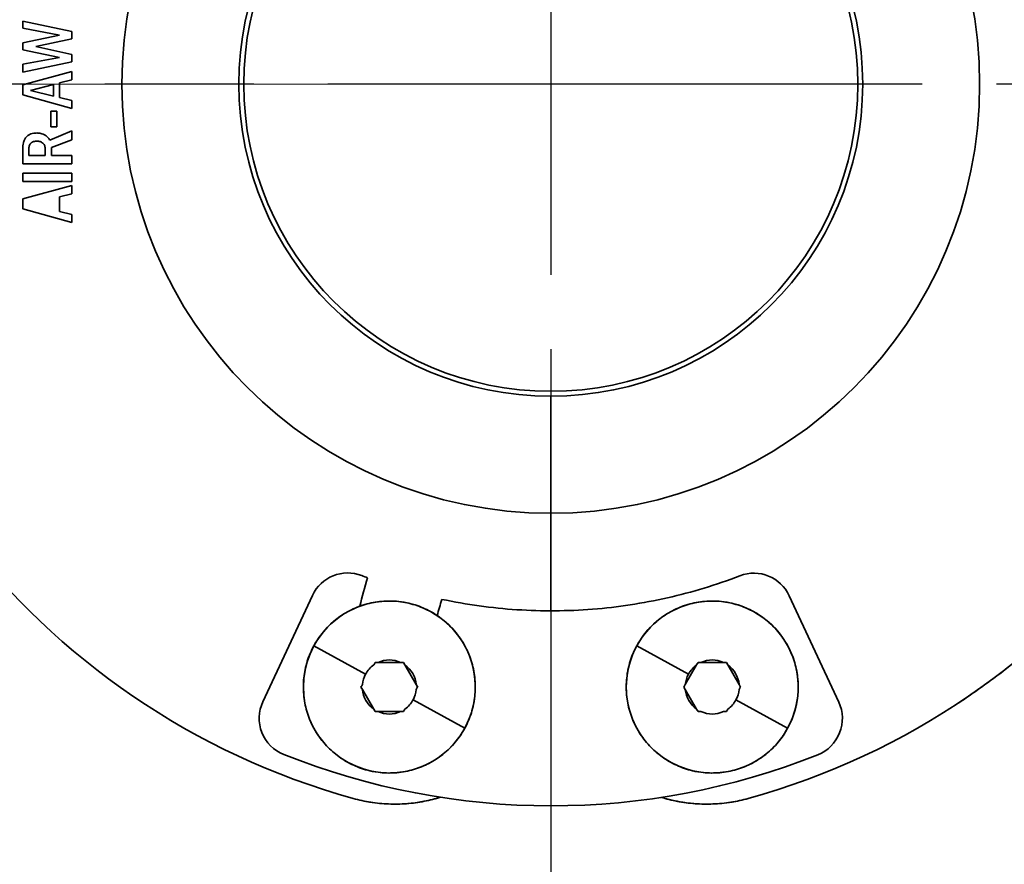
# Model space of a CAD drawing. Header units: millimetres. Extents: x 0 to 7128, y 0 to 5040.
# Tile 43 of 95: x 1143 to 1224, y 2800 to 2869. Entities that reach past the tile are written whole.
import ezdxf

# ---------------------------------------------------------------- set-up
doc = ezdxf.new("R2010")
doc.units = ezdxf.units.MM
doc.header["$LTSCALE"] = 12
doc.linetypes.add('CHAIN', pattern=[0.3543, 0.2362, -0.0295, 0.0591, -0.0295])
doc.linetypes.add('LONG_DASH_DOTTED', pattern=[0.3001, 0.2362, -0.0295, 0.0049, -0.0295])
doc.layers.add('Centro(ISO)', color=7, linetype='LONG_DASH_DOTTED', lineweight=25, true_color=0x0080ff)
doc.layers.add('Quote(ISO)', color=7, linetype='Continuous', lineweight=25, true_color=0x80ff00)
doc.layers.add('Spigoli visibili(ISO)', color=7, linetype='Continuous', lineweight=35)
doc.styles.add('Corrente-BSI', font='arial.ttf')
doc.dimstyles.new('DEFAULT-ISO', dxfattribs={"dimscale": 12, "dimtxt": 3.5, "dimasz": 2.5, "dimexe": 1, "dimexo": 1, "dimgap": 0.762, "dimtad": 1, "dimtoh": 1, "dimrnd": 1e-08, "dimtxsty": 'Corrente-BSI', "dimcen": 0.09, "dimdle": 10, "dimclrd": 7, "dimclre": 7, "dimclrt": 7, "dimazin": 2, "dimtfac": 0.571429, "dimtmove": 0, "dimatfit": 3, "dimfxl": 1, "dimtolj": 1, "dimlwd": 5, "dimlwe": 5, "dimarcsym": 0})

# ---------------------------------------------------------------- blocks, each defined once
blk = doc.blocks.new('*D24')
at = {"layer": 'Defpoints', "color": 0, "linetype": 'Continuous', "transparency": 16777216}
for p in [(692.145, 2863.908), (1186.678, 2863.908), (912.145, 2580.408)]:
    blk.add_point(p, dxfattribs=at)
at = {"layer": 'Quote(ISO)', "color": 7, "linetype": 'Continuous', "lineweight": 5, "transparency": 16777216}
for p, q in [((1174.678, 2863.908), (680.145, 2863.908)), ((692.145, 2610.408), (692.145, 2833.908)), ((900.145, 2580.408), (680.145, 2580.408))]:
    blk.add_line(p, q, dxfattribs=at)
at = {"layer": 'Quote(ISO)', "color": 7, "linetype": 'Continuous', "transparency": 16777216}
for points in [[(687.145, 2833.908), (697.145, 2833.908), (692.145, 2863.908)], [(687.145, 2610.408), (697.145, 2610.408), (692.145, 2580.408)]]:
    blk.add_solid(points, dxfattribs=at)
at = {"layer": 'Quote(ISO)', "color": 7, "linetype": 'Continuous', "lineweight": 9, "transparency": 16777216, "insert": (640.113, 2675.488), "char_height": 42, "attachment_point": 1, "rotation": 90, "style": 'Corrente-BSI'}
blk.add_mtext('\\A1;284', dxfattribs=at)

msp = doc.modelspace()

# ---------------------------------------------------------------- linework, layer by layer
at = {"layer": 'Centro(ISO)', "linetype": 'CHAIN', "ltscale": 17.075924}
for p, q in [((1186.6778, 3114.5782), (1186.6778, 2607.965)), ((1434.7281, 2863.9078), (930.4738, 2863.9078))]:
    msp.add_line(p, q, dxfattribs=at)
at = {"layer": 'Spigoli visibili(ISO)'}
for p, q in [((1143.6762, 2868.4816), (1143.6762, 2869.0467)), ((1143.6762, 2869.0467), (1147.6762, 2868.1977)), ((1146.6762, 2867.9078), (1143.6762, 2868.4816)), ((1147.6762, 2868.1977), (1147.6762, 2867.597)), ((1143.6762, 2867.2863), (1146.6762, 2867.9078)), ((1147.6762, 2867.597), (1144.7318, 2866.9633)), ((1143.6762, 2866.7081), (1143.6762, 2867.2863)), ((1146.6762, 2866.0745), (1143.6762, 2866.7081)), ((1143.6762, 2866.7081), (1146.6762, 2866.0745)), ((1144.7318, 2866.9633), (1147.6762, 2866.3349)), ((1143.6762, 2865.5406), (1146.6762, 2866.0745)), ((1147.6762, 2866.3349), (1147.6762, 2865.7281)), ((1147.6762, 2865.7281), (1143.6762, 2864.88)), ((1143.6762, 2864.88), (1143.6762, 2865.5406)), ((1143.6762, 2863.8566), (1147.6762, 2864.9356)), ((1147.6762, 2864.9356), (1143.6762, 2863.8566)), ((1147.6762, 2864.9356), (1147.6762, 2864.2646)), ((1147.6762, 2864.2646), (1146.6762, 2864.0094)), ((1143.6762, 2863.051), (1143.6762, 2863.8566)), ((1144.3212, 2863.4078), (1146.1762, 2863.8809)), ((1146.1762, 2863.8809), (1144.3212, 2863.4078)), ((1144.3212, 2863.4078), (1146.1762, 2862.9434)), ((1146.1762, 2862.9434), (1146.1762, 2863.8809)), ((1146.6762, 2864.0094), (1146.6762, 2862.8184)), ((1147.6762, 2861.9356), (1143.6762, 2863.051)), ((1143.6762, 2863.051), (1147.6762, 2861.9356)), ((1146.6762, 2862.8184), (1147.6762, 2862.5675)), ((1147.6762, 2862.5675), (1147.6762, 2861.9356)), ((1145.954, 2861.7133), (1146.454, 2861.7133)), ((1145.954, 2860.4356), (1145.954, 2861.7133)), ((1146.454, 2861.7133), (1146.454, 2860.4356)), ((1146.454, 2860.4356), (1145.954, 2860.4356)), ((1145.8716, 2859.3436), (1147.6762, 2860.1022)), ((1147.6762, 2859.3791), (1146.0096, 2858.7576)), ((1147.6762, 2860.1022), (1147.6762, 2859.3791)), ((1143.6762, 2857.4356), (1143.6762, 2858.65)), ((1144.1762, 2858.6153), (1144.1762, 2858.1022)), ((1145.5096, 2858.1022), (1145.5096, 2858.6092)), ((1146.0096, 2858.7576), (1146.0096, 2858.1022)), ((1144.1762, 2858.1022), (1145.5096, 2858.1022)), ((1146.0096, 2858.1022), (1147.6762, 2858.1022)), ((1147.6762, 2858.1022), (1147.6762, 2857.4356)), ((1147.6762, 2857.4356), (1143.6762, 2857.4356)), ((1143.6762, 2856.6578), (1147.6762, 2856.6578)), ((1143.6762, 2855.9911), (1143.6762, 2856.6578)), ((1147.6762, 2856.6578), (1147.6762, 2855.9911)), ((1147.6762, 2855.9911), (1143.6762, 2855.9911)), ((1143.6762, 2854.5788), (1147.6762, 2855.6578)), ((1147.6762, 2855.6578), (1147.6762, 2854.9868)), ((1143.6762, 2853.7732), (1143.6762, 2854.5788)), ((1147.6762, 2854.9868), (1146.6762, 2854.7316)), ((1146.6762, 2854.7316), (1146.6762, 2853.5406)), ((1147.6762, 2852.6578), (1143.6762, 2853.7732)), ((1146.6762, 2853.5406), (1147.6762, 2853.2897)), ((1147.6762, 2853.2897), (1147.6762, 2852.6578)), ((1186.6778, 2828.9828), (1186.6778, 2838.5078)), ((1186.6778, 2838.5078), (1186.6778, 2828.9828)), ((1186.6778, 2828.9828), (1186.6778, 2838.5078)), ((1186.6778, 2821.0405), (1186.6778, 2828.9828)), ((1163.232, 2813.6422), (1167.27, 2822.2897)), ((1206.1005, 2822.2693), (1210.1293, 2813.6175)), ((1171.5991, 2815.8935), (1167.3867, 2818.1947)), ((1167.3867, 2818.1947), (1171.5991, 2815.8935)), ((1197.8951, 2815.8935), (1193.6828, 2818.1947)), ((1193.6828, 2818.1947), (1197.8951, 2815.8935)), ((1172.3751, 2816.8388), (1172.6133, 2816.8388)), ((1174.4463, 2816.8388), (1172.6133, 2816.8388)), ((1174.4463, 2816.8388), (1174.6845, 2816.8388)), ((1174.6845, 2816.8388), (1174.8036, 2816.6325)), ((1198.552, 2816.6325), (1198.6711, 2816.8388)), ((1198.6711, 2816.8388), (1198.9093, 2816.8388)), ((1200.7423, 2816.8388), (1198.9093, 2816.8388)), ((1200.7423, 2816.8388), (1200.9805, 2816.8388)), ((1200.9805, 2816.8388), (1201.0996, 2816.6325)), ((1175.7201, 2815.045), (1174.8036, 2816.6325)), ((1198.552, 2816.6325), (1197.6355, 2815.045)), ((1202.0161, 2815.045), (1201.0996, 2816.6325)), ((1171.3395, 2814.6325), (1171.2204, 2814.8388)), ((1171.3395, 2814.6325), (1172.256, 2813.045)), ((1175.7201, 2815.045), (1175.8392, 2814.8388)), ((1197.5164, 2814.8388), (1197.6355, 2815.045)), ((1197.6355, 2814.6325), (1197.5164, 2814.8388)), ((1197.6355, 2814.6325), (1198.552, 2813.045)), ((1202.0161, 2815.045), (1202.1352, 2814.8388)), ((1179.6729, 2811.4828), (1175.4605, 2813.784)), ((1175.4605, 2813.784), (1179.6729, 2811.4828)), ((1205.9689, 2811.4828), (1201.7565, 2813.784)), ((1201.7565, 2813.784), (1205.9689, 2811.4828)), ((1172.3751, 2812.8388), (1172.256, 2813.045)), ((1172.6133, 2812.8388), (1172.3751, 2812.8388)), ((1172.6133, 2812.8388), (1174.4463, 2812.8388)), ((1174.6845, 2812.8388), (1174.4463, 2812.8388)), ((1198.6711, 2812.8388), (1198.552, 2813.045))]:
    msp.add_line(p, q, dxfattribs=at)
for radius in [34.925, 25]:
    msp.add_circle((1186.6778, 2863.9078), radius, dxfattribs=at)
for centre, radius, start, end in [((1186.6778, 2863.9078), 60.325, 105.46601, 254.53399), ((1186.6778, 2863.9078), 60.325, 285.46601, 74.53399), ((1186.6778, 2863.9078), 60.325, 285.46601, 74.53399), ((1186.6778, 2863.9078), 34.925, 0, 180), ((1186.6778, 2863.9078), 34.925, 270, 90), ((1186.6778, 2863.9078), 25.4, 90, 270), ((1186.6778, 2863.9078), 25.4, 270, 90), ((1186.6778, 2863.9078), 60.325, 180, 254.53399), ((1186.6778, 2863.9078), 34.925, 180, 0), ((1170.1468, 2820.9464), 3.175, 68.923381, 154.969884), ((1203.2223, 2820.929), 3.175, 24.969884, 111.016387), ((1186.7068, 2863.9148), 42.8741, 248.923374, 249.599248), ((1173.5298, 2814.8388), 7, 331.35211, 151.35211), ((1199.8258, 2814.8388), 23.139, 162.041788, 165.449079), ((1199.8258, 2814.8388), 7, 331.35211, 151.35211), ((1173.5298, 2814.8388), 7, 151.35211, 331.35211), ((1199.8258, 2814.8388), 7, 151.35211, 331.35211), ((1173.5298, 2814.8388), 2.2, 65.380023, 114.619977), ((1199.8258, 2814.8388), 2.2, 65.380023, 114.619977), ((1173.5298, 2814.8388), 2.2, 125.380026, 151.35211), ((1173.5298, 2814.8388), 2.2, 5.380025, 54.619977), ((1199.8258, 2814.8388), 2.2, 125.380026, 151.35211), ((1199.8258, 2814.8388), 2.2, 5.380025, 54.619977), ((1173.5298, 2814.8388), 2.2, 151.35211, 174.619977), ((1199.8258, 2814.8388), 2.2, 151.35211, 174.619977), ((1173.5298, 2814.8388), 2.2, 185.380023, 234.619977), ((1173.5298, 2814.8388), 2.2, 331.35211, 354.619977), ((1199.8258, 2814.8388), 2.2, 185.380023, 234.619977), ((1199.8258, 2814.8388), 2.2, 331.35211, 354.619977), ((1166.1089, 2812.2988), 3.175, 154.969883, 248.244975), ((1173.5298, 2814.8388), 2.2, 305.380025, 331.35211), ((1199.8258, 2814.8388), 2.2, 305.380025, 331.35211), ((1207.2511, 2812.2772), 3.175, 291.694792, 24.969884), ((1173.5298, 2814.8388), 2.2, 245.380023, 294.619977), ((1199.8258, 2814.8388), 2.2, 245.380023, 294.619977), ((1186.7071, 2863.9156), 58.75, 248.244975, 291.694792), ((1173.9778, 2818.0073), 12.7, 254.53399, 286.993042), ((1173.9778, 2818.0073), 12.7, 254.53399, 286.993042), ((1199.3778, 2818.0073), 12.7, 253.100145, 285.46601), ((1199.3778, 2818.0073), 12.7, 253.100145, 285.46601)]:
    msp.add_arc(centre, radius, start, end, dxfattribs=at)
for centre, major_axis, ratio, start_param, end_param in [((1171.7175, 2815.6993), (2.8721, 4.9747), 0.0000433, 1.3397208, 1.3821189), ((1173.6903, 2816.8431), (5.7426, 0.0009), 0.0007378, 4.4813071, 4.5237178), ((1173.3691, 2816.841), (5.7434, -0.0005), 0.0003835, 4.901063, 4.943468), ((1175.3441, 2815.7007), (2.8721, -4.9737), 0.0003656, 4.4813101, 4.5237148), ((1198.0136, 2815.6993), (2.8721, 4.9747), 0.0000433, 1.3397208, 1.3821189), ((1199.9864, 2816.8431), (5.7426, 0.0009), 0.0007378, 4.4813071, 4.5237178), ((1199.6651, 2816.841), (5.7434, -0.0005), 0.0003835, 4.901063, 4.943468), ((1201.6401, 2815.7007), (2.8721, -4.9737), 0.0003656, 4.4813101, 4.5237148), ((1171.8785, 2815.9779), (2.8722, 4.9747), 0.0000646, 1.759474, 1.8018717), ((1171.8742, 2813.6975), (-2.8705, 4.9737), 0.0007545, 4.90106, 4.943471), ((1175.1854, 2815.98), (2.8705, -4.9737), 0.0007541, 4.90106, 4.943471), ((1175.1811, 2813.6996), (-2.8722, -4.9747), 0.0000642, 1.759474, 1.8018717), ((1198.1746, 2815.9779), (2.8722, 4.9747), 0.0000646, 1.759474, 1.8018717), ((1198.1702, 2813.6975), (-2.8705, 4.9737), 0.0007545, 4.90106, 4.943471), ((1201.4815, 2815.98), (2.8705, -4.9737), 0.0007541, 4.90106, 4.943471), ((1201.4771, 2813.6996), (-2.8722, -4.9747), 0.0000642, 1.759474, 1.8018717), ((1171.7156, 2813.9769), (-2.8721, 4.9737), 0.0003652, 4.4813101, 4.5237148), ((1173.6905, 2812.8365), (-5.7434, 0.0005), 0.0003835, 4.901063, 4.943468), ((1173.3693, 2812.8344), (-5.7426, -0.0009), 0.0007381, 4.481307, 4.5237178), ((1175.3421, 2813.9782), (-2.8721, -4.9747), 0.0000433, 1.3397208, 1.3821189), ((1198.0116, 2813.9769), (-2.8721, 4.9737), 0.0003652, 4.4813101, 4.5237148), ((1199.9865, 2812.8365), (-5.7434, 0.0005), 0.0003835, 4.901063, 4.943468), ((1199.6653, 2812.8344), (-5.7426, -0.0009), 0.0007381, 4.481307, 4.5237178), ((1201.6381, 2813.9782), (-2.8721, -4.9747), 0.0000433, 1.3397208, 1.3821189)]:
    msp.add_ellipse(centre, major_axis=major_axis, ratio=ratio, start_param=start_param, end_param=end_param, dxfattribs=at)
for points, knots in [([(1143.6762, 2858.65), (1143.677, 2858.7048), (1143.6779, 2858.7459), (1143.6789, 2858.7733), (1143.6805, 2858.8157), (1143.6833, 2858.8567), (1143.6873, 2858.8964), (1143.6956, 2858.9797), (1143.7091, 2859.0607), (1143.7278, 2859.1396), (1143.7463, 2859.2182), (1143.7729, 2859.2959), (1143.8075, 2859.3728), (1143.8278, 2859.4181), (1143.8502, 2859.4595), (1143.8744, 2859.4967), (1143.8935, 2859.5261), (1143.9145, 2859.5544), (1143.9373, 2859.5818), (1143.98, 2859.633), (1144.0273, 2859.6785), (1144.0793, 2859.7185), (1144.1174, 2859.7478), (1144.1589, 2859.7745), (1144.2036, 2859.7986), (1144.2489, 2859.8229), (1144.2939, 2859.8432), (1144.3386, 2859.8593), (1144.4099, 2859.8851), (1144.4896, 2859.9047), (1144.5779, 2859.918), (1144.6186, 2859.9242), (1144.6595, 2859.9285), (1144.7005, 2859.9311), (1144.7279, 2859.9328), (1144.769, 2859.9343), (1144.8238, 2859.9356)], [0.00000002, 0.00000002, 0.00000002, 0.00000002, 0.0625, 0.0625, 0.0625, 0.125, 0.125, 0.125, 0.25, 0.25, 0.25, 0.375, 0.375, 0.375, 0.44642857, 0.44642857, 0.44642857, 0.5, 0.5, 0.5, 0.6, 0.6, 0.6, 0.675, 0.675, 0.675, 0.75, 0.75, 0.75, 0.875, 0.875, 0.875, 0.9375, 0.9375, 0.9375, 1, 1, 1, 1]), ([(1144.8238, 2859.9356), (1144.8945, 2859.9335), (1144.9475, 2859.9309), (1144.9827, 2859.9278), (1145.0352, 2859.9232), (1145.0876, 2859.9154), (1145.1399, 2859.9042), (1145.2132, 2859.8886), (1145.2808, 2859.868), (1145.3426, 2859.8423), (1145.3749, 2859.8289), (1145.4068, 2859.8137), (1145.4383, 2859.7967), (1145.4874, 2859.7703), (1145.532, 2859.7416), (1145.5721, 2859.7107), (1145.6114, 2859.6804), (1145.6505, 2859.6446), (1145.6892, 2859.6032), (1145.7274, 2859.5624), (1145.7608, 2859.5212), (1145.7893, 2859.4796), (1145.8092, 2859.4505), (1145.8367, 2859.4052), (1145.8716, 2859.3436)], [0, 0, 0, 0, 0.125, 0.125, 0.125, 0.25, 0.25, 0.25, 0.4166667, 0.4166667, 0.4166667, 0.5, 0.5, 0.5, 0.625, 0.625, 0.625, 0.75, 0.75, 0.75, 0.875, 0.875, 0.875, 1, 1, 1, 1]), ([(1144.8177, 2859.2689), (1144.7885, 2859.2684), (1144.7667, 2859.2678), (1144.7521, 2859.267), (1144.7315, 2859.2659), (1144.7097, 2859.2639), (1144.6867, 2859.261), (1144.6623, 2859.258), (1144.6406, 2859.2546), (1144.6218, 2859.251), (1144.6003, 2859.2468), (1144.5791, 2859.2415), (1144.5581, 2859.2349), (1144.514, 2859.2212), (1144.4738, 2859.2039), (1144.4377, 2859.1831), (1144.4178, 2859.1717), (1144.3996, 2859.1596), (1144.383, 2859.1467), (1144.3665, 2859.134), (1144.3502, 2859.1194), (1144.3341, 2859.1029), (1144.3178, 2859.0863), (1144.3036, 2859.0696), (1144.2917, 2859.0528), (1144.28, 2859.0365), (1144.2685, 2859.0179), (1144.2571, 2858.997), (1144.2373, 2858.9603), (1144.221, 2858.9197), (1144.2084, 2858.8752), (1144.198, 2858.8389), (1144.1899, 2858.7959), (1144.1838, 2858.7463), (1144.181, 2858.7235), (1144.1791, 2858.7017), (1144.1781, 2858.6809), (1144.1773, 2858.6663), (1144.1767, 2858.6445), (1144.1762, 2858.6153)], [0, 0, 0, 0, 0.0625, 0.0625, 0.0625, 0.125, 0.125, 0.125, 0.1875, 0.1875, 0.1875, 0.25, 0.25, 0.25, 0.375, 0.375, 0.375, 0.4375, 0.4375, 0.4375, 0.5, 0.5, 0.5, 0.5625, 0.5625, 0.5625, 0.625, 0.625, 0.625, 0.75, 0.75, 0.75, 0.875, 0.875, 0.875, 0.9375, 0.9375, 0.9375, 1, 1, 1, 1]), ([(1145.5096, 2858.6092), (1145.5093, 2858.6394), (1145.5087, 2858.6621), (1145.5079, 2858.6772), (1145.5067, 2858.6986), (1145.5045, 2858.7212), (1145.501, 2858.7449), (1145.4937, 2858.7957), (1145.4838, 2858.8399), (1145.4713, 2858.8776), (1145.4407, 2858.9702), (1145.3919, 2859.0454), (1145.3248, 2859.1032), (1145.2915, 2859.1319), (1145.254, 2859.1574), (1145.2124, 2859.1797), (1145.1724, 2859.2011), (1145.1306, 2859.2186), (1145.0868, 2859.232), (1145.0442, 2859.245), (1144.9998, 2859.2543), (1144.9536, 2859.2599), (1144.9335, 2859.2622), (1144.9109, 2859.2642), (1144.8858, 2859.2657), (1144.8707, 2859.2666), (1144.848, 2859.2677), (1144.8177, 2859.2689)], [0, 0, 0, 0, 0.0625, 0.0625, 0.0625, 0.125, 0.125, 0.125, 0.25, 0.25, 0.25, 0.5, 0.5, 0.5, 0.625, 0.625, 0.625, 0.75, 0.75, 0.75, 0.875, 0.875, 0.875, 0.9375, 0.9375, 0.9375, 1, 1, 1, 1]), ([(1219.9525, 2813.5898), (1220.1349, 2813.7104), (1220.3167, 2813.832), (1220.4978, 2813.9547), (1221.8523, 2814.8718), (1223.1674, 2815.8423), (1224.443, 2816.8664), (1225.7186, 2817.8904), (1226.9505, 2818.9646), (1228.1387, 2820.0889), (1229.3269, 2821.2132), (1230.4675, 2822.3838), (1231.5605, 2823.6009), (1232.6535, 2824.8179), (1233.6953, 2826.0774), (1234.6858, 2827.3791), (1235.6763, 2828.6809), (1236.6123, 2830.0208), (1237.4938, 2831.3987), (1238.3753, 2832.7766), (1239.1994, 2834.1881), (1239.9661, 2835.6331), (1240.7328, 2837.078), (1241.4396, 2838.5518), (1242.0864, 2840.0543), (1242.7332, 2841.5568), (1243.318, 2843.083), (1243.8406, 2844.6331), (1244.3633, 2846.1832), (1244.8222, 2847.7519), (1245.2172, 2849.3392), (1245.6123, 2850.9266), (1245.9422, 2852.5274), (1246.207, 2854.1416), (1246.3692, 2855.1302), (1246.5067, 2856.1219), (1246.6194, 2857.1166)], [26.8170523, 26.8170523, 26.8170523, 26.8170523, 27.7447228, 27.7447228, 27.7447228, 34.6809035, 34.6809035, 34.6809035, 41.6170842, 41.6170842, 41.6170842, 48.5532649, 48.5532649, 48.5532649, 55.4894456, 55.4894456, 55.4894456, 62.4256264, 62.4256264, 62.4256264, 69.3618071, 69.3618071, 69.3618071, 76.2979878, 76.2979878, 76.2979878, 83.2341685, 83.2341685, 83.2341685, 90.1703492, 90.1703492, 90.1703492, 97.1065299, 97.1065299, 97.1065299, 101.3547302, 101.3547302, 101.3547302, 101.3547302]), ([(1177.8141, 2821.973), (1179.8299, 2821.5457), (1181.8659, 2821.265), (1183.9221, 2821.1312), (1185.9783, 2820.9974), (1188.0335, 2821.0117), (1190.0877, 2821.1741), (1192.1419, 2821.3366), (1194.1738, 2821.6455), (1196.1834, 2822.101), (1198.1932, 2822.5564), (1200.1599, 2823.1537), (1202.0836, 2823.8928)], [0, 0, 0, 0, 8.7270942, 8.7270942, 8.7270942, 17.4541883, 17.4541883, 17.4541883, 26.1812825, 26.1812825, 26.1812825, 34.9083767, 34.9083767, 34.9083767, 34.9083767]), ([(1167.3867, 2818.1947), (1167.6071, 2818.5981), (1167.8647, 2818.9761), (1168.1595, 2819.3287), (1168.4543, 2819.6813), (1168.7807, 2820.0018), (1169.1386, 2820.2901), (1169.4966, 2820.5784), (1169.8792, 2820.8291), (1170.2865, 2821.0421), (1170.6938, 2821.255), (1171.118, 2821.4262), (1171.559, 2821.5556), (1172.0001, 2821.685), (1172.4495, 2821.7701), (1172.9073, 2821.811), (1173.3651, 2821.8519), (1173.8225, 2821.8477), (1174.2795, 2821.7985), (1174.7365, 2821.7493), (1175.1842, 2821.6559), (1175.6228, 2821.5185), (1176.0614, 2821.3811), (1176.4824, 2821.2022), (1176.8858, 2820.9818), (1177.2892, 2820.7615), (1177.6671, 2820.5039), (1178.0198, 2820.2091), (1178.3724, 2819.9143), (1178.6929, 2819.5879), (1178.9812, 2819.2299), (1179.2695, 2818.872), (1179.5202, 2818.4894), (1179.7331, 2818.0821), (1179.9461, 2817.6747), (1180.1173, 2817.2506), (1180.2467, 2816.8095), (1180.3761, 2816.3685), (1180.4612, 2815.9191), (1180.5021, 2815.4613), (1180.543, 2815.0035), (1180.5388, 2814.5461), (1180.4896, 2814.0891), (1180.4403, 2813.6321), (1180.347, 2813.1843), (1180.2096, 2812.7457), (1180.0721, 2812.3071), (1179.8932, 2811.8861), (1179.6729, 2811.4828)], [0, 0, 0, 0, 1.9437459, 1.9437459, 1.9437459, 3.8874917, 3.8874917, 3.8874917, 5.8312376, 5.8312376, 5.8312376, 7.7749835, 7.7749835, 7.7749835, 9.7187293, 9.7187293, 9.7187293, 11.6624752, 11.6624752, 11.6624752, 13.6062211, 13.6062211, 13.6062211, 15.549967, 15.549967, 15.549967, 17.4937128, 17.4937128, 17.4937128, 19.4374587, 19.4374587, 19.4374587, 21.3812046, 21.3812046, 21.3812046, 23.3249504, 23.3249504, 23.3249504, 25.2686963, 25.2686963, 25.2686963, 27.2124422, 27.2124422, 27.2124422, 29.156188, 29.156188, 29.156188, 31.0999339, 31.0999339, 31.0999339, 31.0999339]), ([(1193.6828, 2818.1947), (1193.9031, 2818.5981), (1194.1607, 2818.9761), (1194.4555, 2819.3287), (1194.7503, 2819.6813), (1195.0767, 2820.0018), (1195.4346, 2820.2901), (1195.7926, 2820.5784), (1196.1752, 2820.8291), (1196.5825, 2821.0421), (1196.9898, 2821.255), (1197.414, 2821.4262), (1197.855, 2821.5556), (1198.2961, 2821.685), (1198.7455, 2821.7701), (1199.2033, 2821.811), (1199.6611, 2821.8519), (1200.1185, 2821.8477), (1200.5755, 2821.7985), (1201.0325, 2821.7493), (1201.4803, 2821.6559), (1201.9189, 2821.5185), (1202.3575, 2821.3811), (1202.7784, 2821.2022), (1203.1818, 2820.9818), (1203.5852, 2820.7615), (1203.9632, 2820.5039), (1204.3158, 2820.2091), (1204.6684, 2819.9143), (1204.9889, 2819.5879), (1205.2772, 2819.2299), (1205.5655, 2818.872), (1205.8162, 2818.4894), (1206.0291, 2818.0821), (1206.2421, 2817.6747), (1206.4133, 2817.2506), (1206.5427, 2816.8095), (1206.6721, 2816.3685), (1206.7572, 2815.9191), (1206.7981, 2815.4613), (1206.839, 2815.0035), (1206.8348, 2814.5461), (1206.7856, 2814.0891), (1206.7363, 2813.6321), (1206.643, 2813.1843), (1206.5056, 2812.7457), (1206.3682, 2812.3071), (1206.1893, 2811.8861), (1205.9689, 2811.4828)], [0, 0, 0, 0, 1.9437459, 1.9437459, 1.9437459, 3.8874917, 3.8874917, 3.8874917, 5.8312376, 5.8312376, 5.8312376, 7.7749835, 7.7749835, 7.7749835, 9.7187293, 9.7187293, 9.7187293, 11.6624752, 11.6624752, 11.6624752, 13.6062211, 13.6062211, 13.6062211, 15.549967, 15.549967, 15.549967, 17.4937128, 17.4937128, 17.4937128, 19.4374587, 19.4374587, 19.4374587, 21.3812046, 21.3812046, 21.3812046, 23.3249504, 23.3249504, 23.3249504, 25.2686963, 25.2686963, 25.2686963, 27.2124422, 27.2124422, 27.2124422, 29.156188, 29.156188, 29.156188, 31.0999339, 31.0999339, 31.0999339, 31.0999339]), ([(1179.6729, 2811.4828), (1179.4525, 2811.0794), (1179.195, 2810.7014), (1178.9001, 2810.3488), (1178.6053, 2809.9962), (1178.279, 2809.6757), (1177.921, 2809.3874), (1177.5631, 2809.0991), (1177.1804, 2808.8484), (1176.7731, 2808.6355), (1176.3658, 2808.4225), (1175.9416, 2808.2513), (1175.5006, 2808.1219), (1175.0596, 2807.9925), (1174.6102, 2807.9074), (1174.1523, 2807.8665), (1173.6945, 2807.8256), (1173.2371, 2807.8298), (1172.7802, 2807.879), (1172.3232, 2807.9282), (1171.8754, 2808.0216), (1171.4368, 2808.159), (1170.9982, 2808.2964), (1170.5772, 2808.4753), (1170.1738, 2808.6957), (1169.7705, 2808.916), (1169.3925, 2809.1736), (1169.0399, 2809.4684), (1168.6873, 2809.7632), (1168.3668, 2810.0896), (1168.0784, 2810.4476), (1167.7901, 2810.8055), (1167.5395, 2811.1881), (1167.3265, 2811.5955), (1167.1136, 2812.0028), (1166.9424, 2812.4269), (1166.813, 2812.868), (1166.6836, 2813.309), (1166.5984, 2813.7584), (1166.5576, 2814.2162), (1166.5167, 2814.674), (1166.5208, 2815.1314), (1166.5701, 2815.5884), (1166.6193, 2816.0454), (1166.7126, 2816.4932), (1166.8501, 2816.9318), (1166.9875, 2817.3704), (1167.1664, 2817.7914), (1167.3867, 2818.1947)], [0, 0, 0, 0, 1.9437459, 1.9437459, 1.9437459, 3.8874917, 3.8874917, 3.8874917, 5.8312376, 5.8312376, 5.8312376, 7.7749835, 7.7749835, 7.7749835, 9.7187294, 9.7187294, 9.7187294, 11.6624752, 11.6624752, 11.6624752, 13.6062211, 13.6062211, 13.6062211, 15.549967, 15.549967, 15.549967, 17.4937128, 17.4937128, 17.4937128, 19.4374587, 19.4374587, 19.4374587, 21.3812046, 21.3812046, 21.3812046, 23.3249504, 23.3249504, 23.3249504, 25.2686963, 25.2686963, 25.2686963, 27.2124422, 27.2124422, 27.2124422, 29.1561881, 29.1561881, 29.1561881, 31.0999339, 31.0999339, 31.0999339, 31.0999339]), ([(1205.9689, 2811.4828), (1205.7486, 2811.0794), (1205.491, 2810.7014), (1205.1962, 2810.3488), (1204.9013, 2809.9962), (1204.575, 2809.6757), (1204.217, 2809.3874), (1203.8591, 2809.0991), (1203.4765, 2808.8484), (1203.0691, 2808.6355), (1202.6618, 2808.4225), (1202.2376, 2808.2513), (1201.7966, 2808.1219), (1201.3556, 2807.9925), (1200.9062, 2807.9074), (1200.4484, 2807.8665), (1199.9905, 2807.8256), (1199.5332, 2807.8298), (1199.0762, 2807.879), (1198.6192, 2807.9282), (1198.1714, 2808.0216), (1197.7328, 2808.159), (1197.2942, 2808.2964), (1196.8732, 2808.4753), (1196.4699, 2808.6957), (1196.0665, 2808.916), (1195.6885, 2809.1736), (1195.3359, 2809.4684), (1194.9833, 2809.7632), (1194.6628, 2810.0896), (1194.3745, 2810.4476), (1194.0861, 2810.8055), (1193.8355, 2811.1881), (1193.6225, 2811.5955), (1193.4096, 2812.0028), (1193.2384, 2812.4269), (1193.109, 2812.868), (1192.9796, 2813.309), (1192.8944, 2813.7584), (1192.8536, 2814.2162), (1192.8127, 2814.674), (1192.8169, 2815.1314), (1192.8661, 2815.5884), (1192.9153, 2816.0454), (1193.0086, 2816.4932), (1193.1461, 2816.9318), (1193.2835, 2817.3704), (1193.4624, 2817.7914), (1193.6828, 2818.1947)], [0, 0, 0, 0, 1.9437459, 1.9437459, 1.9437459, 3.8874917, 3.8874917, 3.8874917, 5.8312376, 5.8312376, 5.8312376, 7.7749835, 7.7749835, 7.7749835, 9.7187294, 9.7187294, 9.7187294, 11.6624752, 11.6624752, 11.6624752, 13.6062211, 13.6062211, 13.6062211, 15.549967, 15.549967, 15.549967, 17.4937128, 17.4937128, 17.4937128, 19.4374587, 19.4374587, 19.4374587, 21.3812046, 21.3812046, 21.3812046, 23.3249504, 23.3249504, 23.3249504, 25.2686963, 25.2686963, 25.2686963, 27.2124422, 27.2124422, 27.2124422, 29.1561881, 29.1561881, 29.1561881, 31.0999339, 31.0999339, 31.0999339, 31.0999339]), ([(1170.5912, 2805.7672), (1171.0611, 2805.6372), (1171.5369, 2805.5346), (1172.0186, 2805.4594), (1172.5003, 2805.3842), (1172.9848, 2805.3368), (1173.472, 2805.3174), (1173.9591, 2805.298), (1174.4458, 2805.3066), (1174.932, 2805.3432), (1175.4182, 2805.3799), (1175.9007, 2805.4443), (1176.3794, 2805.5365), (1176.822, 2805.6217), (1177.2586, 2805.7302), (1177.6895, 2805.8618)], [0, 0, 0, 0, 2.0662592, 2.0662592, 2.0662592, 4.1325185, 4.1325185, 4.1325185, 6.1987777, 6.1987777, 6.1987777, 8.2650369, 8.2650369, 8.2650369, 10.1750142, 10.1750142, 10.1750142, 10.1750142]), ([(1195.6859, 2805.8558), (1196.1103, 2805.7269), (1196.5404, 2805.6204), (1196.9762, 2805.5365), (1197.455, 2805.4443), (1197.9374, 2805.3799), (1198.4236, 2805.3432), (1198.9098, 2805.3066), (1199.3965, 2805.298), (1199.8837, 2805.3174), (1200.3709, 2805.3369), (1200.8553, 2805.3842), (1201.337, 2805.4594), (1201.8188, 2805.5346), (1202.2946, 2805.6372), (1202.7645, 2805.7672)], [22.9143528, 22.9143528, 22.9143528, 22.9143528, 24.7951109, 24.7951109, 24.7951109, 26.8613701, 26.8613701, 26.8613701, 28.9276293, 28.9276293, 28.9276293, 30.9938886, 30.9938886, 30.9938886, 33.0601478, 33.0601478, 33.0601478, 33.0601478])]:
    msp.add_open_spline(points, degree=3, knots=knots, dxfattribs=at)
msp.add_open_spline([(1171.7616, 2823.7299), (1171.5194, 2822.9656), (1171.3091, 2822.1939), (1171.1306, 2821.4147)], degree=3, dxfattribs=at)

# ---------------------------------------------------------------- dimensions: what is measured, and where the dimension line sits
at = {"layer": 'Quote(ISO)', "color": 7, "linetype": 'Continuous', "lineweight": 9}
dim = msp.add_linear_dim(base=(692.1446772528, 2863.9077886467), p1=(912.1446772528, 2580.4077886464), p2=(1186.6778230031, 2863.9077886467), angle=90, dimstyle='DEFAULT-ISO', override={"dimgap": 0.762, "dimtoh": 0, "dimdec": 0, "dimtol": 0, "dimlim": 0, "dimtp": 0, "dimtm": 0, "dimtdec": 2, "dimtofl": 0, "dimatfit": 1}, dxfattribs=at)
dim.commit()
dim.dimension.update_dxf_attribs({"geometry": '*D24', "text_midpoint": (692.1446772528, 2722.1577886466), "dimtype": 160})

doc.saveas('drawing.dxf')
